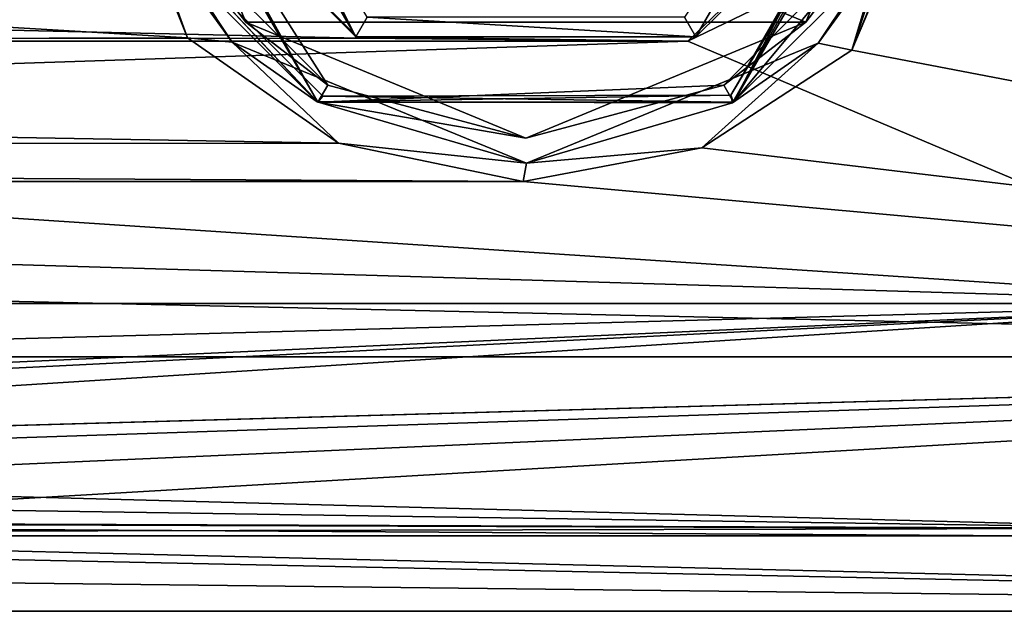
# Model space of a CAD drawing. Header units: millimetres. Extents: x -150 to 308, y -116 to 257.
# Tile 16 of 147: x 63 to 89, y -23 to -7. Entities that reach past the tile are written whole.
import ezdxf

# ---------------------------------------------------------------- set-up
doc = ezdxf.new("R2010")
doc.units = ezdxf.units.MM
doc.header["$LTSCALE"] = 81.481481
for name, color, linetype in [('1601', 7, 'CONTINUOUS'), ('1602', 7, 'CONTINUOUS'), ('1605', 7, 'CONTINUOUS'), ('1606', 7, 'CONTINUOUS'), ('1607', 7, 'CONTINUOUS'), ('1610', 7, 'CONTINUOUS'), ('1611', 7, 'CONTINUOUS'), ('1613', 7, 'CONTINUOUS'), ('1614', 7, 'CONTINUOUS'), ('1615', 7, 'CONTINUOUS'), ('1621', 7, 'CONTINUOUS'), ('1631', 7, 'CONTINUOUS'), ('1632', 7, 'CONTINUOUS')]:
    doc.layers.add(name, color=color, linetype=linetype)

msp = doc.modelspace()

# ---------------------------------------------------------------- linework, layer by layer
at = {"layer": '1601', "linetype": 'CONTINUOUS'}
for points in [[(-64.421, 0, -23), (67.549, -7.819, -21.63), (-67.87, -8.147, -21.509), (-64.421, 0, -23)], [(-64.421, 0, -23), (64.421, 0, -23), (67.549, -7.819, -21.63), (-64.421, 0, -23)], [(88.579, 0, -23), (127.5, -16.263, -16.263), (85.13, -8.147, -21.509), (88.579, 0, -23)], [(88.579, 0, -23), (127.5, 0, -23), (127.5, -16.263, -16.263), (88.579, 0, -23)], [(127.5, 0, 23), (-127.5, 0, 23), (-127.5, -16.263, 16.263), (127.5, 0, 23)], [(127.5, -16.263, 16.263), (127.5, 0, 23), (-127.5, -16.263, 16.263), (127.5, -16.263, 16.263)], [(67.549, -7.819, -21.63), (71.548, -10.606, -20.408), (-67.87, -8.147, -21.509), (67.549, -7.819, -21.63)], [(-67.87, -8.147, -21.509), (71.548, -10.606, -20.408), (-71.84, -10.73, -20.344), (-67.87, -8.147, -21.509)], [(85.13, -8.147, -21.509), (127.5, -16.263, -16.263), (81.16, -10.73, -20.344), (85.13, -8.147, -21.509)], [(71.548, -10.606, -20.408), (76.428, -11.623, -19.847), (-71.84, -10.73, -20.344), (71.548, -10.606, -20.408)], [(-71.84, -10.73, -20.344), (76.428, -11.623, -19.847), (-76.572, -11.623, -19.847), (-71.84, -10.73, -20.344)], [(81.16, -10.73, -20.344), (127.5, -16.263, -16.263), (76.428, -11.623, -19.847), (81.16, -10.73, -20.344)], [(-76.572, -11.623, -19.847), (127.5, -16.263, -16.263), (-127.5, -16.263, -16.263), (-76.572, -11.623, -19.847)], [(76.428, -11.623, -19.847), (127.5, -16.263, -16.263), (-76.572, -11.623, -19.847), (76.428, -11.623, -19.847)], [(-127.5, -16.263, -16.263), (127.5, -16.263, -16.263), (0.084, -19.852, -11.615), (-127.5, -16.263, -16.263)], [(127.5, -16.263, 16.263), (-127.5, -16.263, 16.263), (-0.084, -19.852, 11.615), (127.5, -16.263, 16.263)], [(4.653, -20.347, 10.723), (127.5, -16.263, 16.263), (-0.084, -19.852, 11.615), (4.653, -20.347, 10.723)], [(127.5, -16.263, -16.263), (127.5, -23), (0.084, -19.852, -11.615), (127.5, -16.263, -16.263)], [(8.627, -21.512, 8.139), (127.5, -16.263, 16.263), (4.653, -20.347, 10.723), (8.627, -21.512, 8.139)], [(12.07, -23, 0), (127.5, -16.263, 16.263), (8.627, -21.512, 8.139), (12.07, -23, 0)], [(127.5, -23), (127.5, -16.263, 16.263), (12.07, -23, 0), (127.5, -23)], [(0.084, -19.852, -11.615), (127.5, -23), (4.949, -20.413, -10.599), (0.084, -19.852, -11.615)], [(4.949, -20.413, -10.599), (127.5, -23), (8.941, -21.631, -7.817), (4.949, -20.413, -10.599)], [(8.941, -21.631, -7.817), (127.5, -23), (12.07, -23, 0), (8.941, -21.631, -7.817)]]:
    msp.add_3dface(points, dxfattribs=at)
at = {"layer": '1602', "linetype": 'CONTINUOUS'}
for points in [[(67.549, -7.819, -21.63), (64.421, 0, -23), (66.215, -4.139, -23.552), (67.549, -7.819, -21.63)], [(88.579, 0, -23), (85.13, -8.147, -21.509), (87.867, 0, -23.297), (88.579, 0, -23)], [(87.867, 0, -23.297), (85.13, -8.147, -21.509), (87.579, 0, -23.983), (87.867, 0, -23.297)], [(87.579, 0, -23.983), (85.13, -8.147, -21.509), (86.774, -4.167, -23.546), (87.579, 0, -23.983)], [(68.729, -7.936, -22.369), (67.549, -7.819, -21.63), (66.215, -4.139, -23.552), (68.729, -7.936, -22.369)], [(86.774, -4.167, -23.546), (85.13, -8.147, -21.509), (84.241, -7.966, -22.357), (86.774, -4.167, -23.546)], [(71.548, -10.606, -20.408), (67.549, -7.819, -21.63), (68.729, -7.936, -22.369), (71.548, -10.606, -20.408)], [(76.518, -11.136, -20.688), (71.548, -10.606, -20.408), (68.729, -7.936, -22.369), (76.518, -11.136, -20.688)], [(84.241, -7.966, -22.357), (81.16, -10.73, -20.344), (76.518, -11.136, -20.688), (84.241, -7.966, -22.357)], [(85.13, -8.147, -21.509), (81.16, -10.73, -20.344), (84.241, -7.966, -22.357), (85.13, -8.147, -21.509)], [(76.428, -11.623, -19.847), (71.548, -10.606, -20.408), (76.518, -11.136, -20.688), (76.428, -11.623, -19.847)], [(81.16, -10.73, -20.344), (76.428, -11.623, -19.847), (76.518, -11.136, -20.688), (81.16, -10.73, -20.344)]]:
    msp.add_3dface(points, dxfattribs=at)
at = {"layer": '1605', "linetype": 'CONTINUOUS'}
for points in [[(68.729, -7.936, -22.369), (66.215, -4.139, -23.552), (66.976, -5.502, -28.5), (68.729, -7.936, -22.369)], [(86.774, -4.167, -23.546), (84.241, -7.966, -22.357), (86.007, -5.532, -28.5), (86.774, -4.167, -23.546)], [(70.976, -9.512, -28.5), (68.729, -7.936, -22.369), (66.976, -5.502, -28.5), (70.976, -9.512, -28.5)], [(86.007, -5.532, -28.5), (84.241, -7.966, -22.357), (81.971, -9.542, -28.5), (86.007, -5.532, -28.5)], [(76.518, -11.136, -20.688), (68.729, -7.936, -22.369), (70.976, -9.512, -28.5), (76.518, -11.136, -20.688)], [(84.241, -7.966, -22.357), (76.518, -11.136, -20.688), (81.971, -9.542, -28.5), (84.241, -7.966, -22.357)], [(81.971, -9.542, -28.5), (76.518, -11.136, -20.688), (70.976, -9.512, -28.5), (81.971, -9.542, -28.5)]]:
    msp.add_3dface(points, dxfattribs=at)
at = {"layer": '1606', "linetype": 'CONTINUOUS'}
for points in [[(87.3, 0, -28.5), (81.971, -9.542, -28.5), (81.925, -9.338, -28.5), (87.3, 0, -28.5)], [(86.007, -5.532, -28.5), (81.971, -9.542, -28.5), (87.3, 0, -28.5), (86.007, -5.532, -28.5)], [(70.976, -9.512, -28.5), (66.976, -5.502, -28.5), (67.167, -5.432, -28.5), (70.976, -9.512, -28.5)], [(71.129, -9.369, -28.5), (70.976, -9.512, -28.5), (67.167, -5.432, -28.5), (71.129, -9.369, -28.5)], [(81.971, -9.542, -28.5), (70.976, -9.512, -28.5), (81.925, -9.338, -28.5), (81.971, -9.542, -28.5)], [(81.925, -9.338, -28.5), (70.976, -9.512, -28.5), (71.129, -9.369, -28.5), (81.925, -9.338, -28.5)]]:
    msp.add_3dface(points, dxfattribs=at)
at = {"layer": '1607', "linetype": 'CONTINUOUS'}
for points in [[(65.5, 0, -28.7), (71, -9.526, -28.7), (65.559, 0, -28.559), (65.5, 0, -28.7)], [(71, -9.526, -28.7), (65.7, 0, -28.5), (65.559, 0, -28.559), (71, -9.526, -28.7)], [(67.167, -5.432, -28.5), (65.7, 0, -28.5), (71, -9.526, -28.7), (67.167, -5.432, -28.5)], [(87.3, 0, -28.5), (81.925, -9.338, -28.5), (87.441, 0, -28.559), (87.3, 0, -28.5)], [(87.441, 0, -28.559), (81.925, -9.338, -28.5), (87.5, 0, -28.7), (87.441, 0, -28.559)], [(87.5, 0, -28.7), (81.925, -9.338, -28.5), (82, -9.526, -28.7), (87.5, 0, -28.7)], [(71.129, -9.369, -28.5), (67.167, -5.432, -28.5), (71, -9.526, -28.7), (71.129, -9.369, -28.5)], [(82, -9.526, -28.7), (71.129, -9.369, -28.5), (71, -9.526, -28.7), (82, -9.526, -28.7)], [(81.925, -9.338, -28.5), (71.129, -9.369, -28.5), (82, -9.526, -28.7), (81.925, -9.338, -28.5)]]:
    msp.add_3dface(points, dxfattribs=at)
at = {"layer": '1610', "linetype": 'CONTINUOUS'}
for points in [[(71, -9.526, -28.7), (65.5, 0, -28.7), (71, -9.526, -29.164), (71, -9.526, -28.7)], [(65.5, 0, -28.7), (65.5, 0, -29.164), (71, -9.526, -29.164), (65.5, 0, -28.7)], [(87.5, 0, -28.7), (82, -9.526, -28.7), (87.5, 0, -29.164), (87.5, 0, -28.7)], [(87.5, 0, -29.164), (82, -9.526, -28.7), (82, -9.526, -29.164), (87.5, 0, -29.164)], [(82, -9.526, -28.7), (71, -9.526, -28.7), (82, -9.526, -29.164), (82, -9.526, -28.7)], [(82, -9.526, -29.164), (71, -9.526, -28.7), (71, -9.526, -29.164), (82, -9.526, -29.164)]]:
    msp.add_3dface(points, dxfattribs=at)
at = {"layer": '1611', "linetype": 'CONTINUOUS'}
for points in [[(71, -9.526, -29.164), (65.5, 0, -29.164), (71.261, -9.074, -30.6), (71, -9.526, -29.164)], [(71.261, -9.074, -30.6), (65.5, 0, -29.164), (67.426, -5.239, -30.6), (71.261, -9.074, -30.6)], [(87.5, 0, -29.164), (82, -9.526, -29.164), (86.978, 0, -30.6), (87.5, 0, -29.164)], [(86.978, 0, -30.6), (82, -9.526, -29.164), (85.574, -5.239, -30.6), (86.978, 0, -30.6)], [(85.574, -5.239, -30.6), (82, -9.526, -29.164), (81.739, -9.074, -30.6), (85.574, -5.239, -30.6)], [(82, -9.526, -29.164), (71, -9.526, -29.164), (81.739, -9.074, -30.6), (82, -9.526, -29.164)], [(81.739, -9.074, -30.6), (71, -9.526, -29.164), (76.5, -10.477, -30.6), (81.739, -9.074, -30.6)], [(76.5, -10.477, -30.6), (71, -9.526, -29.164), (71.261, -9.074, -30.6), (76.5, -10.477, -30.6)]]:
    msp.add_3dface(points, dxfattribs=at)
at = {"layer": '1613', "linetype": 'CONTINUOUS'}
for points in [[(69.091, -7.409, -36.1), (66.022, 0, -36.1), (69.092, -7.408, -43.6), (69.091, -7.409, -36.1)], [(69.092, -7.408, -43.6), (66.022, 0, -36.1), (66.022, 0, -43.6), (69.092, -7.408, -43.6)], [(76.5, -10.477, -43.6), (69.091, -7.409, -36.1), (69.092, -7.408, -43.6), (76.5, -10.477, -43.6)], [(76.5, -10.477, -36.1), (69.091, -7.409, -36.1), (76.5, -10.477, -43.6), (76.5, -10.477, -36.1)]]:
    msp.add_3dface(points, dxfattribs=at)
at = {"layer": '1614', "linetype": 'CONTINUOUS'}
for points in [[(67.426, -5.239, -30.6), (66.022, 0, -30.6), (69.091, -7.409, -36.1), (67.426, -5.239, -30.6)], [(66.022, 0, -30.6), (66.022, 0, -36.1), (69.091, -7.409, -36.1), (66.022, 0, -30.6)], [(86.978, 0, -43.6), (85.574, -5.239, -30.6), (83.908, -7.408, -43.6), (86.978, 0, -43.6)], [(71.261, -9.074, -30.6), (67.426, -5.239, -30.6), (69.091, -7.409, -36.1), (71.261, -9.074, -30.6)], [(85.574, -5.239, -30.6), (81.739, -9.074, -30.6), (83.908, -7.408, -43.6), (85.574, -5.239, -30.6)], [(71.261, -9.074, -30.6), (69.091, -7.409, -36.1), (76.5, -10.477, -36.1), (71.261, -9.074, -30.6)], [(81.739, -9.074, -30.6), (76.5, -10.477, -30.6), (83.908, -7.408, -43.6), (81.739, -9.074, -30.6)], [(76.5, -10.477, -30.6), (76.5, -10.477, -36.1), (83.908, -7.408, -43.6), (76.5, -10.477, -30.6)], [(76.5, -10.477, -36.1), (76.5, -10.477, -43.6), (83.908, -7.408, -43.6), (76.5, -10.477, -36.1)], [(76.5, -10.477, -30.6), (71.261, -9.074, -30.6), (76.5, -10.477, -36.1), (76.5, -10.477, -30.6)]]:
    msp.add_3dface(points, dxfattribs=at)
at = {"layer": '1615', "linetype": 'CONTINUOUS'}
for points in [[(69.092, -7.408, -43.6), (66.022, 0, -43.6), (83.908, -7.408, -43.6), (69.092, -7.408, -43.6)], [(66.022, 0, -43.6), (86.978, 0, -43.6), (83.908, -7.408, -43.6), (66.022, 0, -43.6)], [(76.5, -10.477, -43.6), (69.092, -7.408, -43.6), (83.908, -7.408, -43.6), (76.5, -10.477, -43.6)]]:
    msp.add_3dface(points, dxfattribs=at)
at = {"layer": '1621', "linetype": 'CONTINUOUS'}
for points in [[(-128, -8.079, 19.384), (-128, 0, 21), (97.2, -14.849, 14.849), (-128, -8.079, 19.384)], [(97.2, -14.849, 14.849), (-128, 0, 21), (97.2, 0, 21), (97.2, -14.849, 14.849)], [(84.24, -4.59, -20.492), (80.79, -7.909, -19.454), (97.2, 0, -21), (84.24, -4.59, -20.492)], [(97.2, 0, -21), (80.79, -7.909, -19.454), (97.2, -14.849, -14.849), (97.2, 0, -21)], [(-68.76, -4.59, -20.492), (-72.21, -7.909, -19.454), (72.07, -7.829, -19.486), (-68.76, -4.59, -20.492)], [(68.672, -4.437, -20.526), (-68.76, -4.59, -20.492), (72.07, -7.829, -19.486), (68.672, -4.437, -20.526)], [(-72.21, -7.909, -19.454), (-128, -14.839, -14.859), (80.79, -7.909, -19.454), (-72.21, -7.909, -19.454)], [(80.79, -7.909, -19.454), (-128, -14.839, -14.859), (97.2, -14.849, -14.849), (80.79, -7.909, -19.454)], [(72.07, -7.829, -19.486), (-72.21, -7.909, -19.454), (80.79, -7.909, -19.454), (72.07, -7.829, -19.486)], [(-128, -14.879, 14.819), (-128, -8.079, 19.384), (97.2, -14.849, 14.849), (-128, -14.879, 14.819)], [(-128, -14.839, -14.859), (-128, -21, -0.003), (97.2, -14.849, -14.849), (-128, -14.839, -14.859)], [(97.2, -14.849, -14.849), (-128, -21, -0.003), (-4.291, -19.454, -7.909), (97.2, -14.849, -14.849)], [(-128, -14.879, 14.819), (97.2, -14.849, 14.849), (94.61, -20.809, 2.822), (-128, -14.879, 14.819)], [(4.431, -19.486, -7.829), (97.2, -14.849, -14.849), (-4.291, -19.454, -7.909), (4.431, -19.486, -7.829)], [(7.828, -20.526, -4.436), (97.2, -14.849, -14.849), (4.431, -19.486, -7.829), (7.828, -20.526, -4.436)], [(97.2, -14.849, -14.849), (7.828, -20.526, -4.436), (91.389, -20.81, -2.822), (97.2, -14.849, -14.849)], [(4.291, -19.454, 7.908), (-128, -14.879, 14.819), (94.61, -20.809, 2.822), (4.291, -19.454, 7.908)], [(7.74, -20.492, 4.59), (4.291, -19.454, 7.908), (94.61, -20.809, 2.822), (7.74, -20.492, 4.59)], [(9, -21), (7.74, -20.492, 4.59), (89.75, -21), (9, -21)], [(89.75, -21), (7.74, -20.492, 4.59), (91.374, -20.811, 2.813), (89.75, -21)], [(91.374, -20.811, 2.813), (7.74, -20.492, 4.59), (94.61, -20.809, 2.822), (91.374, -20.811, 2.813)], [(7.828, -20.526, -4.436), (9, -21), (91.389, -20.81, -2.822), (7.828, -20.526, -4.436)], [(9, -21), (89.75, -21), (91.389, -20.81, -2.822), (9, -21)]]:
    msp.add_3dface(points, dxfattribs=at)
at = {"layer": '1631', "linetype": 'CONTINUOUS'}
for points in [[(68.1, 0, -21.2), (67.5, 0, -21.546), (72, -7.794, -21.546), (68.1, 0, -21.2)], [(68.1, 0, -21.2), (72, -7.794, -21.546), (72.3, -7.275, -21.2), (68.1, 0, -21.2)], [(81, -7.794, -21.546), (85.5, 0, -21.546), (80.7, -7.275, -21.2), (81, -7.794, -21.546)], [(72, -7.794, -21.546), (81, -7.794, -21.546), (72.3, -7.275, -21.2), (72, -7.794, -21.546)], [(72.3, -7.275, -21.2), (81, -7.794, -21.546), (80.7, -7.275, -21.2), (72.3, -7.275, -21.2)]]:
    msp.add_3dface(points, dxfattribs=at)
at = {"layer": '1632', "linetype": 'CONTINUOUS'}
for points in [[(67.5, 0, -21.546), (68.672, -4.437, -20.526), (72, -7.794, -21.546), (67.5, 0, -21.546)], [(84.24, -4.59, -20.492), (85.5, 0, -21), (81, -7.794, -21.546), (84.24, -4.59, -20.492)], [(85.5, 0, -21), (85.5, 0, -21.546), (81, -7.794, -21.546), (85.5, 0, -21)], [(68.672, -4.437, -20.526), (72.07, -7.829, -19.486), (72, -7.794, -21.546), (68.672, -4.437, -20.526)], [(80.79, -7.909, -19.454), (84.24, -4.59, -20.492), (81, -7.794, -21.546), (80.79, -7.909, -19.454)], [(72.07, -7.829, -19.486), (80.79, -7.909, -19.454), (72, -7.794, -21.546), (72.07, -7.829, -19.486)], [(80.79, -7.909, -19.454), (81, -7.794, -21.546), (72, -7.794, -21.546), (80.79, -7.909, -19.454)]]:
    msp.add_3dface(points, dxfattribs=at)

doc.saveas('drawing.dxf')
